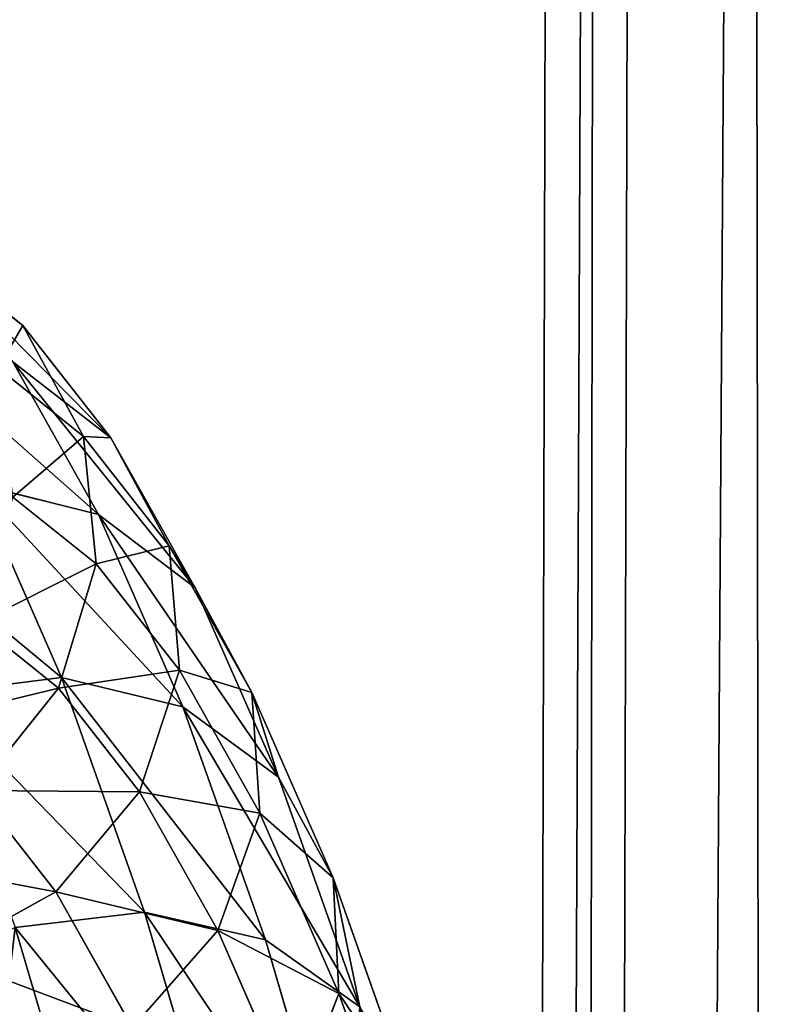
# Model space of a CAD drawing. Extents: x 0 to 230, y 0 to 588.
# Tile 228 of 256: x 118.48 to 124.69, y 299.57 to 307.62. Entities that reach past the tile are written whole.
import ezdxf

# ---------------------------------------------------------------- set-up
doc = ezdxf.new("R2010")
doc.units = 0
doc.header["$LTSCALE"] = 25.4
doc.layers.get('0').update_dxf_attribs({"color": 13, "linetype": 'CONTINUOUS'})

# ---------------------------------------------------------------- blocks, each defined once
blk = doc.blocks.new('VIPER-I-6512-6513_STL_3')
at = {"color": 250}
for p, q in [((-3.5293, 581.5056, 324.6056), (-4.7464, 122.3715, 739.6106)), ((-3.5293, 581.5056, 324.6056), (-4.7464, 122.3715, 739.6106)), ((-4.2036, 579.831, 322.751), (-5.4207, 120.6969, 737.756)), ((-4.2036, 579.831, 322.751), (-5.4207, 120.6969, 737.756)), ((-3.5382, 578.1528, 320.8963), (-4.7553, 119.0187, 735.9013)), ((-3.5382, 578.1528, 320.8963), (-4.7553, 119.0187, 735.9013))]:
    blk.add_line(p, q, dxfattribs=at)
at = {"color": 7}
for p, q in [((-9.1698, 313.9159, 786.8578), (-9.983, 314.5503, 787.1531)), ((-9.1698, 313.9159, 786.8578), (-9.983, 314.5503, 787.1531)), ((-9.8864, 314.4891, 783.2436), (-9.1698, 313.9159, 786.8578)), ((-9.8864, 314.4891, 783.2436), (-9.1698, 313.9159, 786.8578)), ((-8.6744, 313.0092, 786.569), (-9.1698, 313.9159, 786.8578)), ((-9.1698, 313.9159, 786.8578), (-8.4523, 312.9987, 790.4081)), ((-8.6744, 313.0092, 786.569), (-9.1698, 313.9159, 786.8578)), ((-9.1698, 313.9159, 786.8578), (-8.4523, 312.9987, 790.4081)), ((-8.6744, 313.0092, 786.569), (-9.3741, 313.5689, 783.0404)), ((-8.6744, 313.0092, 786.569), (-9.3741, 313.5689, 783.0404)), ((-8.5512, 312.3701, 794.2029), (-9.2534, 313.6177, 790.7635)), ((-8.4523, 312.9987, 790.4081), (-9.2534, 313.6177, 790.7635)), ((-8.5512, 312.3701, 794.2029), (-9.2534, 313.6177, 790.7635)), ((-8.4523, 312.9987, 790.4081), (-9.2534, 313.6177, 790.7635)), ((-7.9739, 312.1135, 790.0355), (-8.6744, 313.0092, 786.569)), ((-8.5724, 311.9684, 786.3309), (-8.6744, 313.0092, 786.569)), ((-7.9739, 312.1135, 790.0355), (-8.6744, 313.0092, 786.569)), ((-8.5724, 311.9684, 786.3309), (-8.6744, 313.0092, 786.569)), ((-7.9739, 312.1135, 790.0355), (-8.4523, 312.9987, 790.4081)), ((-8.4523, 312.9987, 790.4081), (-7.7613, 311.7711, 793.7922)), ((-7.9739, 312.1135, 790.0355), (-8.4523, 312.9987, 790.4081)), ((-8.4523, 312.9987, 790.4081), (-7.7613, 311.7711, 793.7922)), ((-8.5512, 312.3701, 794.2029), (-9.5481, 312.62, 794.511)), ((-9.5481, 312.62, 794.511), (-8.8548, 311.0368, 797.8846)), ((-8.5512, 312.3701, 794.2029), (-9.5481, 312.62, 794.511)), ((-9.5481, 312.62, 794.511), (-8.8548, 311.0368, 797.8846)), ((-8.5724, 311.9684, 786.3309), (-9.253, 312.5128, 782.8984)), ((-8.5724, 311.9684, 786.3309), (-9.253, 312.5128, 782.8984)), ((-7.8623, 310.7971, 797.5547), (-8.5512, 312.3701, 794.2029)), ((-7.7613, 311.7711, 793.7922), (-8.5512, 312.3701, 794.2029)), ((-7.8623, 310.7971, 797.5547), (-8.5512, 312.3701, 794.2029)), ((-7.7613, 311.7711, 793.7922), (-8.5512, 312.3701, 794.2029)), ((-7.2988, 310.9143, 793.3415), (-7.9739, 312.1135, 790.0355)), ((-7.891, 311.097, 789.7023), (-7.9739, 312.1135, 790.0355)), ((-7.2988, 310.9143, 793.3415), (-7.9739, 312.1135, 790.0355)), ((-7.891, 311.097, 789.7023), (-7.9739, 312.1135, 790.0355)), ((-8.5724, 311.9684, 786.3309), (-8.8792, 310.9517, 786.1796)), ((-8.5724, 311.9684, 786.3309), (-8.8792, 310.9517, 786.1796)), ((-7.891, 311.097, 789.7023), (-8.5724, 311.9684, 786.3309)), ((-7.891, 311.097, 789.7023), (-8.5724, 311.9684, 786.3309)), ((-7.2988, 310.9143, 793.3415), (-7.7613, 311.7711, 793.7922)), ((-7.7613, 311.7711, 793.7922), (-7.0829, 310.2221, 797.093)), ((-7.2988, 310.9143, 793.3415), (-7.7613, 311.7711, 793.7922)), ((-7.7613, 311.7711, 793.7922), (-7.0829, 310.2221, 797.093)), ((-8.8792, 310.9517, 786.1796), (-9.5416, 311.4816, 782.8393)), ((-8.8792, 310.9517, 786.1796), (-9.5416, 311.4816, 782.8393)), ((-7.891, 311.097, 789.7023), (-8.2163, 310.1038, 789.4593)), ((-7.891, 311.097, 789.7023), (-8.2163, 310.1038, 789.4593)), ((-7.2341, 309.93, 792.9194), (-7.891, 311.097, 789.7023)), ((-7.2341, 309.93, 792.9194), (-7.891, 311.097, 789.7023)), ((-8.8548, 311.0368, 797.8846), (-9.9093, 310.9048, 798.0323)), ((-8.8548, 311.0368, 797.8846), (-9.9093, 310.9048, 798.0323)), ((-7.8623, 310.7971, 797.5547), (-8.8548, 311.0368, 797.8846)), ((-8.8548, 311.0368, 797.8846), (-8.176, 309.1202, 801.1821)), ((-7.8623, 310.7971, 797.5547), (-8.8548, 311.0368, 797.8846)), ((-8.8548, 311.0368, 797.8846), (-8.176, 309.1202, 801.1821)), ((-9.5481, 310.114, 786.1381), (-8.8792, 310.9517, 786.1796)), ((-9.5481, 310.114, 786.1381), (-8.8792, 310.9517, 786.1796)), ((-8.2163, 310.1038, 789.4593), (-8.8792, 310.9517, 786.1796)), ((-8.2163, 310.1038, 789.4593), (-8.8792, 310.9517, 786.1796)), ((-6.6354, 309.3994, 796.5696), (-7.2988, 310.9143, 793.3415)), ((-7.2341, 309.93, 792.9194), (-7.2988, 310.9143, 793.3415)), ((-6.6354, 309.3994, 796.5696), (-7.2988, 310.9143, 793.3415)), ((-7.2341, 309.93, 792.9194), (-7.2988, 310.9143, 793.3415)), ((-7.1875, 308.8918, 800.8328), (-7.8623, 310.7971, 797.5547)), ((-7.0829, 310.2221, 797.093), (-7.8623, 310.7971, 797.5547)), ((-7.1875, 308.8918, 800.8328), (-7.8623, 310.7971, 797.5547)), ((-7.0829, 310.2221, 797.093), (-7.8623, 310.7971, 797.5547)), ((-6.6354, 309.3994, 796.5696), (-7.0829, 310.2221, 797.093)), ((-7.0829, 310.2221, 797.093), (-6.4178, 308.344, 800.3242)), ((-6.6354, 309.3994, 796.5696), (-7.0829, 310.2221, 797.093)), ((-7.0829, 310.2221, 797.093), (-6.4178, 308.344, 800.3242)), ((-8.9003, 309.2852, 789.3435), (-9.5481, 310.114, 786.1381)), ((-8.9003, 309.2852, 789.3435), (-9.5481, 310.114, 786.1381)), ((-8.9003, 309.2852, 789.3435), (-8.2163, 310.1038, 789.4593)), ((-8.9003, 309.2852, 789.3435), (-8.2163, 310.1038, 789.4593)), ((-7.577, 308.9681, 792.5903), (-8.2163, 310.1038, 789.4593)), ((-7.577, 308.9681, 792.5903), (-8.2163, 310.1038, 789.4593)), ((-7.2341, 309.93, 792.9194), (-7.577, 308.9681, 792.5903)), ((-7.2341, 309.93, 792.9194), (-7.577, 308.9681, 792.5903)), ((-6.5877, 308.4543, 796.0644), (-7.2341, 309.93, 792.9194)), ((-6.5877, 308.4543, 796.0644), (-7.2341, 309.93, 792.9194)), ((-5.9841, 307.5603, 799.7336), (-6.6354, 309.3994, 796.5696)), ((-6.5877, 308.4543, 796.0644), (-6.6354, 309.3994, 796.5696)), ((-5.9841, 307.5603, 799.7336), (-6.6354, 309.3994, 796.5696)), ((-6.5877, 308.4543, 796.0644), (-6.6354, 309.3994, 796.5696)), ((-8.9003, 309.2852, 789.3435), (-9.8387, 308.7657, 789.3726)), ((-8.9003, 309.2852, 789.3435), (-9.8387, 308.7657, 789.3726)), ((-8.2753, 308.1751, 792.4041), (-8.9003, 309.2852, 789.3435)), ((-8.2753, 308.1751, 792.4041), (-8.9003, 309.2852, 789.3435)), ((-8.176, 309.1202, 801.1821), (-9.2328, 308.9946, 801.3189)), ((-8.176, 309.1202, 801.1821), (-9.2328, 308.9946, 801.3189)), ((-7.1875, 308.8918, 800.8328), (-8.176, 309.1202, 801.1821)), ((-8.176, 309.1202, 801.1821), (-7.5216, 306.8871, 804.3732)), ((-7.1875, 308.8918, 800.8328), (-8.176, 309.1202, 801.1821)), ((-8.176, 309.1202, 801.1821), (-7.5216, 306.8871, 804.3732)), ((-9.2328, 308.9946, 801.3189), (-8.5806, 306.7688, 804.4993)), ((-9.2328, 308.9946, 801.3189), (-8.5806, 306.7688, 804.4993)), ((-8.2753, 308.1751, 792.4041), (-7.577, 308.9681, 792.5903)), ((-8.2753, 308.1751, 792.4041), (-7.577, 308.9681, 792.5903)), ((-6.9473, 307.5305, 795.6542), (-7.577, 308.9681, 792.5903)), ((-6.9473, 307.5305, 795.6542), (-7.577, 308.9681, 792.5903)), ((-6.5366, 306.6704, 804.0069), (-7.1875, 308.8918, 800.8328)), ((-6.4178, 308.344, 800.3242), (-7.1875, 308.8918, 800.8328)), ((-6.5366, 306.6704, 804.0069), (-7.1875, 308.8918, 800.8328)), ((-6.4178, 308.344, 800.3242), (-7.1875, 308.8918, 800.8328)), ((-6.5877, 308.4543, 796.0644), (-6.9473, 307.5305, 795.6542)), ((-6.5877, 308.4543, 796.0644), (-6.9473, 307.5305, 795.6542)), ((-5.9523, 306.6599, 799.1511), (-6.5877, 308.4543, 796.0644)), ((-5.9523, 306.6599, 799.1511), (-6.5877, 308.4543, 796.0644))]:
    blk.add_line(p, q, dxfattribs=at)
mesh = blk.add_polyface(dxfattribs=at)
corners = [(-2.913, 123.5938, 740.9683), (-3.5293, 581.5056, 324.6056), (-4.7464, 122.3715, 739.6106), (-1.6959, 582.7279, 325.9633)]
mesh.append_faces([[corners[k] for k in face] for face in [(0, 1, 2), (1, 0, 3)]], dxfattribs={"vtx0": -1, "color": 7})
mesh = blk.add_polyface(dxfattribs=at)
corners = [(-4.7464, 122.3715, 739.6106), (-4.2036, 579.831, 322.751), (-5.4207, 120.6969, 737.756), (-3.5293, 581.5056, 324.6056)]
mesh.append_faces([[corners[k] for k in face] for face in [(0, 1, 2), (1, 0, 3)]], dxfattribs={"vtx0": -1, "color": 7})
mesh = blk.add_polyface(dxfattribs=at)
corners = [(-5.4207, 120.6969, 737.756), (-3.5382, 578.1528, 320.8963), (-4.7553, 119.0187, 735.9013), (-4.2036, 579.831, 322.751)]
mesh.append_faces([[corners[k] for k in face] for face in [(0, 1, 2), (1, 0, 3)]], dxfattribs={"vtx0": -1, "color": 7})
mesh = blk.add_polyface(dxfattribs=at)
corners = [(-4.7553, 119.0187, 735.9013), (-1.7113, 576.9208, 319.5386), (-2.9284, 117.7867, 734.5436), (-3.5382, 578.1528, 320.8963)]
mesh.append_faces([[corners[k] for k in face] for face in [(0, 1, 2), (1, 0, 3)]], dxfattribs={"vtx0": -1, "color": 7})
mesh = blk.add_polyface(dxfattribs=at)
corners = [(-10.712, 315.1333, 783.477), (-9.1698, 313.9159, 786.8578), (-9.8864, 314.4891, 783.2436), (-9.983, 314.5503, 787.1531)]
mesh.append_faces([[corners[k] for k in face] for face in [(0, 1, 2), (1, 0, 3)]], dxfattribs={"vtx0": -1, "color": 7})
mesh = blk.add_polyface(dxfattribs=at)
corners = [(-9.983, 314.5503, 787.1531), (-8.4523, 312.9987, 790.4081), (-9.1698, 313.9159, 786.8578), (-9.2534, 313.6177, 790.7635)]
mesh.append_faces([[corners[k] for k in face] for face in [(0, 1, 2), (1, 0, 3)]], dxfattribs={"vtx0": -1, "color": 7})
mesh = blk.add_polyface(dxfattribs=at)
corners = [(-9.3741, 313.5689, 783.0404), (-9.1698, 313.9159, 786.8578), (-8.6744, 313.0092, 786.569), (-9.8864, 314.4891, 783.2436)]
mesh.append_faces([[corners[k] for k in face] for face in [(0, 1, 2), (1, 0, 3)]], dxfattribs={"vtx0": -1, "color": 7})
mesh = blk.add_polyface(dxfattribs=at)
corners = [(-8.6744, 313.0092, 786.569), (-8.4523, 312.9987, 790.4081), (-7.9739, 312.1135, 790.0355), (-9.1698, 313.9159, 786.8578)]
mesh.append_faces([[corners[k] for k in face] for face in [(0, 1, 2), (1, 0, 3)]], dxfattribs={"vtx0": -1, "color": 7})
mesh = blk.add_polyface(dxfattribs=at)
corners = [(-10.2553, 313.8764, 791.0476), (-8.5512, 312.3701, 794.2029), (-9.2534, 313.6177, 790.7635), (-9.5481, 312.62, 794.511)]
mesh.append_faces([[corners[k] for k in face] for face in [(0, 1, 2), (1, 0, 3)]], dxfattribs={"vtx0": -1, "color": 7})
mesh = blk.add_polyface(dxfattribs=at)
corners = [(-9.253, 312.5128, 782.8984), (-8.6744, 313.0092, 786.569), (-8.5724, 311.9684, 786.3309), (-9.3741, 313.5689, 783.0404)]
mesh.append_faces([[corners[k] for k in face] for face in [(0, 1, 2), (1, 0, 3)]], dxfattribs={"vtx0": -1, "color": 7})
mesh = blk.add_polyface(dxfattribs=at)
corners = [(-9.2534, 313.6177, 790.7635), (-7.7613, 311.7711, 793.7922), (-8.4523, 312.9987, 790.4081), (-8.5512, 312.3701, 794.2029)]
mesh.append_faces([[corners[k] for k in face] for face in [(0, 1, 2), (1, 0, 3)]], dxfattribs={"vtx0": -1, "color": 7})
mesh = blk.add_polyface(dxfattribs=at)
corners = [(-8.5724, 311.9684, 786.3309), (-7.9739, 312.1135, 790.0355), (-7.891, 311.097, 789.7023), (-8.6744, 313.0092, 786.569)]
mesh.append_faces([[corners[k] for k in face] for face in [(0, 1, 2), (1, 0, 3)]], dxfattribs={"vtx0": -1, "color": 7})
mesh = blk.add_polyface(dxfattribs=at)
corners = [(-7.9739, 312.1135, 790.0355), (-7.7613, 311.7711, 793.7922), (-7.2988, 310.9143, 793.3415), (-8.4523, 312.9987, 790.4081)]
mesh.append_faces([[corners[k] for k in face] for face in [(0, 1, 2), (1, 0, 3)]], dxfattribs={"vtx0": -1, "color": 7})
mesh = blk.add_polyface(dxfattribs=at)
corners = [(-10.6004, 312.4828, 794.6697), (-8.8548, 311.0368, 797.8846), (-9.5481, 312.62, 794.511), (-9.9093, 310.9048, 798.0323)]
mesh.append_faces([[corners[k] for k in face] for face in [(0, 1, 2), (1, 0, 3)]], dxfattribs={"vtx0": -1, "color": 7})
mesh = blk.add_polyface(dxfattribs=at)
corners = [(-9.5481, 312.62, 794.511), (-7.8623, 310.7971, 797.5547), (-8.5512, 312.3701, 794.2029), (-8.8548, 311.0368, 797.8846)]
mesh.append_faces([[corners[k] for k in face] for face in [(0, 1, 2), (1, 0, 3)]], dxfattribs={"vtx0": -1, "color": 7})
mesh = blk.add_polyface(dxfattribs=at)
corners = [(-9.5416, 311.4816, 782.8393), (-8.5724, 311.9684, 786.3309), (-8.8792, 310.9517, 786.1796), (-9.253, 312.5128, 782.8984)]
mesh.append_faces([[corners[k] for k in face] for face in [(0, 1, 2), (1, 0, 3)]], dxfattribs={"vtx0": -1, "color": 7})
mesh = blk.add_polyface(dxfattribs=at)
corners = [(-8.5512, 312.3701, 794.2029), (-7.0829, 310.2221, 797.093), (-7.7613, 311.7711, 793.7922), (-7.8623, 310.7971, 797.5547)]
mesh.append_faces([[corners[k] for k in face] for face in [(0, 1, 2), (1, 0, 3)]], dxfattribs={"vtx0": -1, "color": 7})
mesh = blk.add_polyface(dxfattribs=at)
corners = [(-7.891, 311.097, 789.7023), (-7.2988, 310.9143, 793.3415), (-7.2341, 309.93, 792.9194), (-7.9739, 312.1135, 790.0355)]
mesh.append_faces([[corners[k] for k in face] for face in [(0, 1, 2), (1, 0, 3)]], dxfattribs={"vtx0": -1, "color": 7})
mesh = blk.add_polyface(dxfattribs=at)
corners = [(-8.8792, 310.9517, 786.1796), (-7.891, 311.097, 789.7023), (-8.2163, 310.1038, 789.4593), (-8.5724, 311.9684, 786.3309)]
mesh.append_faces([[corners[k] for k in face] for face in [(0, 1, 2), (1, 0, 3)]], dxfattribs={"vtx0": -1, "color": 7})
mesh = blk.add_polyface(dxfattribs=at)
corners = [(-7.2988, 310.9143, 793.3415), (-7.0829, 310.2221, 797.093), (-6.6354, 309.3994, 796.5696), (-7.7613, 311.7711, 793.7922)]
mesh.append_faces([[corners[k] for k in face] for face in [(0, 1, 2), (1, 0, 3)]], dxfattribs={"vtx0": -1, "color": 7})
mesh = blk.add_polyface(dxfattribs=at)
corners = [(-10.1958, 310.6322, 782.872), (-8.8792, 310.9517, 786.1796), (-9.5481, 310.114, 786.1381), (-9.5416, 311.4816, 782.8393)]
mesh.append_faces([[corners[k] for k in face] for face in [(0, 1, 2), (1, 0, 3)]], dxfattribs={"vtx0": -1, "color": 7})
mesh = blk.add_polyface(dxfattribs=at)
corners = [(-8.2163, 310.1038, 789.4593), (-7.2341, 309.93, 792.9194), (-7.577, 308.9681, 792.5903), (-7.891, 311.097, 789.7023)]
mesh.append_faces([[corners[k] for k in face] for face in [(0, 1, 2), (1, 0, 3)]], dxfattribs={"vtx0": -1, "color": 7})
mesh = blk.add_polyface(dxfattribs=at)
corners = [(-9.9093, 310.9048, 798.0323), (-8.176, 309.1202, 801.1821), (-8.8548, 311.0368, 797.8846), (-9.2328, 308.9946, 801.3189)]
mesh.append_faces([[corners[k] for k in face] for face in [(0, 1, 2), (1, 0, 3)]], dxfattribs={"vtx0": -1, "color": 7})
mesh = blk.add_polyface(dxfattribs=at)
corners = [(-8.8548, 311.0368, 797.8846), (-7.1875, 308.8918, 800.8328), (-7.8623, 310.7971, 797.5547), (-8.176, 309.1202, 801.1821)]
mesh.append_faces([[corners[k] for k in face] for face in [(0, 1, 2), (1, 0, 3)]], dxfattribs={"vtx0": -1, "color": 7})
mesh = blk.add_polyface(dxfattribs=at)
corners = [(-9.5481, 310.114, 786.1381), (-8.2163, 310.1038, 789.4593), (-8.9003, 309.2852, 789.3435), (-8.8792, 310.9517, 786.1796)]
mesh.append_faces([[corners[k] for k in face] for face in [(0, 1, 2), (1, 0, 3)]], dxfattribs={"vtx0": -1, "color": 7})
mesh = blk.add_polyface(dxfattribs=at)
corners = [(-7.2341, 309.93, 792.9194), (-6.6354, 309.3994, 796.5696), (-6.5877, 308.4543, 796.0644), (-7.2988, 310.9143, 793.3415)]
mesh.append_faces([[corners[k] for k in face] for face in [(0, 1, 2), (1, 0, 3)]], dxfattribs={"vtx0": -1, "color": 7})
mesh = blk.add_polyface(dxfattribs=at)
corners = [(-7.8623, 310.7971, 797.5547), (-6.4178, 308.344, 800.3242), (-7.0829, 310.2221, 797.093), (-7.1875, 308.8918, 800.8328)]
mesh.append_faces([[corners[k] for k in face] for face in [(0, 1, 2), (1, 0, 3)]], dxfattribs={"vtx0": -1, "color": 7})
mesh = blk.add_polyface(dxfattribs=at)
corners = [(-6.6354, 309.3994, 796.5696), (-6.4178, 308.344, 800.3242), (-5.9841, 307.5603, 799.7336), (-7.0829, 310.2221, 797.093)]
mesh.append_faces([[corners[k] for k in face] for face in [(0, 1, 2), (1, 0, 3)]], dxfattribs={"vtx0": -1, "color": 7})
mesh = blk.add_polyface(dxfattribs=at)
corners = [(-8.9003, 309.2852, 789.3435), (-10.4774, 309.5829, 786.213), (-9.5481, 310.114, 786.1381), (-9.8387, 308.7657, 789.3726)]
mesh.append_faces([[corners[k] for k in face] for face in [(0, 1, 2), (1, 0, 3)]], dxfattribs={"vtx0": -1, "color": 7})
mesh = blk.add_polyface(dxfattribs=at)
corners = [(-8.9003, 309.2852, 789.3435), (-7.577, 308.9681, 792.5903), (-8.2753, 308.1751, 792.4041), (-8.2163, 310.1038, 789.4593)]
mesh.append_faces([[corners[k] for k in face] for face in [(0, 1, 2), (1, 0, 3)]], dxfattribs={"vtx0": -1, "color": 7})
mesh = blk.add_polyface(dxfattribs=at)
corners = [(-7.577, 308.9681, 792.5903), (-6.5877, 308.4543, 796.0644), (-6.9473, 307.5305, 795.6542), (-7.2341, 309.93, 792.9194)]
mesh.append_faces([[corners[k] for k in face] for face in [(0, 1, 2), (1, 0, 3)]], dxfattribs={"vtx0": -1, "color": 7})
mesh = blk.add_polyface(dxfattribs=at)
corners = [(-9.811, 152.1763, 502.7127), (-10.6788, 307.9464, 753.2454), (-8.5494, 150.2712, 503.9284), (-11.9404, 309.8515, 752.0298)]
mesh.append_faces([[corners[k] for k in face] for face in [(0, 1, 2), (1, 0, 3)]], dxfattribs={"vtx0": -1, "color": 7})
mesh = blk.add_polyface(dxfattribs=at)
corners = [(-6.5877, 308.4543, 796.0644), (-5.9841, 307.5603, 799.7336), (-5.9523, 306.6599, 799.1511), (-6.6354, 309.3994, 796.5696)]
mesh.append_faces([[corners[k] for k in face] for face in [(0, 1, 2), (1, 0, 3)]], dxfattribs={"vtx0": -1, "color": 7})
mesh = blk.add_polyface(dxfattribs=at)
corners = [(-8.2753, 308.1751, 792.4041), (-9.8387, 308.7657, 789.3726), (-8.9003, 309.2852, 789.3435), (-9.2227, 307.6717, 792.3892)]
mesh.append_faces([[corners[k] for k in face] for face in [(0, 1, 2), (1, 0, 3)]], dxfattribs={"vtx0": -1, "color": 7})
mesh = blk.add_polyface(dxfattribs=at)
corners = [(-9.2328, 308.9946, 801.3189), (-7.5216, 306.8871, 804.3732), (-8.176, 309.1202, 801.1821), (-8.5806, 306.7688, 804.4993)]
mesh.append_faces([[corners[k] for k in face] for face in [(0, 1, 2), (1, 0, 3)]], dxfattribs={"vtx0": -1, "color": 7})
mesh = blk.add_polyface(dxfattribs=at)
corners = [(-8.176, 309.1202, 801.1821), (-6.5366, 306.6704, 804.0069), (-7.1875, 308.8918, 800.8328), (-7.5216, 306.8871, 804.3732)]
mesh.append_faces([[corners[k] for k in face] for face in [(0, 1, 2), (1, 0, 3)]], dxfattribs={"vtx0": -1, "color": 7})
mesh = blk.add_polyface(dxfattribs=at)
corners = [(-9.5523, 306.3338, 804.366), (-9.2328, 308.9946, 801.3189), (-10.197, 308.534, 801.2224), (-8.5806, 306.7688, 804.4993)]
mesh.append_faces([[corners[k] for k in face] for face in [(0, 1, 2), (1, 0, 3)]], dxfattribs={"vtx0": -1, "color": 7})
mesh = blk.add_polyface(dxfattribs=at)
corners = [(-8.2753, 308.1751, 792.4041), (-6.9473, 307.5305, 795.6542), (-7.6593, 306.7688, 795.4014), (-7.577, 308.9681, 792.5903)]
mesh.append_faces([[corners[k] for k in face] for face in [(0, 1, 2), (1, 0, 3)]], dxfattribs={"vtx0": -1, "color": 7})
mesh = blk.add_polyface(dxfattribs=at)
corners = [(-6.4178, 308.344, 800.3242), (-6.5366, 306.6704, 804.0069), (-5.7755, 306.1519, 803.4562), (-7.1875, 308.8918, 800.8328)]
mesh.append_faces([[corners[k] for k in face] for face in [(0, 1, 2), (1, 0, 3)]], dxfattribs={"vtx0": -1, "color": 7})
mesh = blk.add_polyface(dxfattribs=at)
corners = [(-6.9473, 307.5305, 795.6542), (-5.9523, 306.6599, 799.1511), (-6.3274, 305.7801, 798.6653), (-6.5877, 308.4543, 796.0644)]
mesh.append_faces([[corners[k] for k in face] for face in [(0, 1, 2), (1, 0, 3)]], dxfattribs={"vtx0": -1, "color": 7})
blk = doc.blocks.new('GRUPUJ_1')
at = {"color": 0}
blk.add_blockref('VIPER-I-6512-6513_STL_3', (127.6715, -8.7968, -2.1073), dxfattribs=at)

msp = doc.modelspace()

# ---------------------------------------------------------------- block references
at = {"color": 0}
msp.add_blockref('GRUPUJ_1', (0, 0), dxfattribs=at)

doc.saveas('drawing.dxf')
